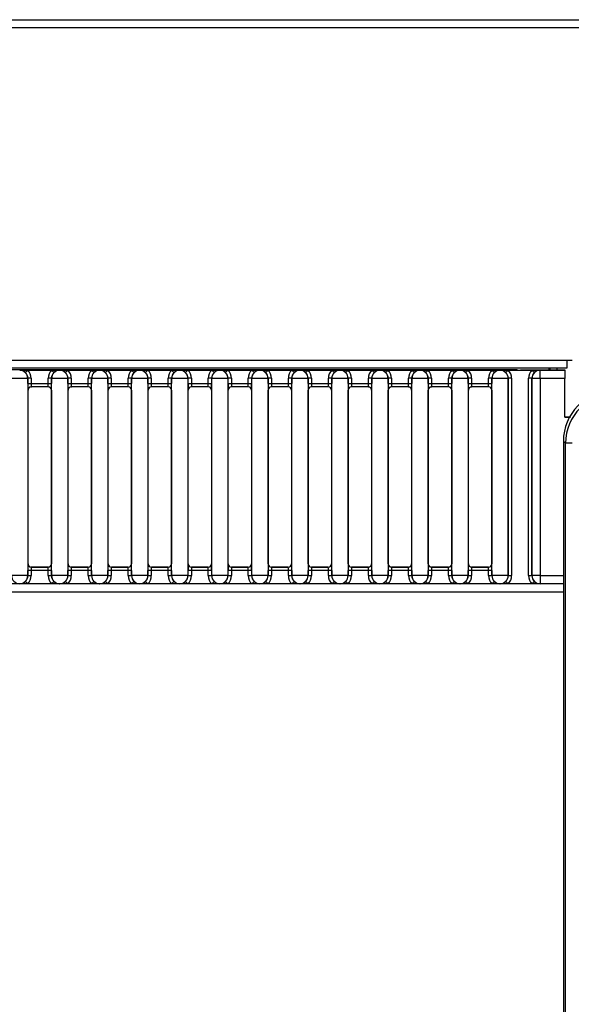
# Model space of a CAD drawing. Header units: millimetres. Extents: x 0 to 200, y 0 to 287.
# Tile 12 of 78: x 56.15 to 64.42, y 138.41 to 153.16. Entities that reach past the tile are written whole.
import ezdxf

# ---------------------------------------------------------------- set-up
doc = ezdxf.new("R2010")
doc.units = ezdxf.units.MM
doc.layers.add('148.255_BW4C_CTM', color=7, linetype='Continuous')
doc.layers.add('Standard', color=7, linetype='Continuous')

# ---------------------------------------------------------------- blocks, each defined once
blk = doc.blocks.new('SE2')
at = {"layer": '148.255_BW4C_CTM', "color": 7, "linetype": 'Continuous'}
for p, q in [((38.286, 153.156), (85.086, 153.156)), ((38.356, 153.038), (85.036, 153.038)), ((64.356, 147.936), (36.974, 147.936)), ((38.356, 148.054), (64.356, 148.054)), ((64.083, 147.936), (64.083, 147.909)), ((64.101, 147.936), (64.101, 147.909)), ((64.209, 147.909), (64.209, 147.936)), ((64.356, 148.054), (64.436, 148.054)), ((64.356, 148.054), (64.356, 147.936)), ((63.53, 147.911), (37.649, 147.911)), ((56.154, 147.905), (56.156, 147.906)), ((56.156, 147.906), (56.276, 147.906)), ((56.241, 147.871), (56.276, 147.906)), ((56.276, 147.906), (56.632, 147.906)), ((56.277, 147.784), (56.276, 147.782)), ((56.327, 147.784), (56.277, 147.784)), ((56.277, 147.707), (56.277, 147.784)), ((56.327, 147.784), (56.327, 147.707)), ((56.581, 147.707), (56.581, 147.784)), ((56.631, 147.784), (56.581, 147.784)), ((56.631, 147.784), (56.631, 147.707)), ((56.632, 147.782), (56.631, 147.784)), ((56.632, 147.906), (56.753, 147.906)), ((56.667, 147.871), (56.632, 147.906)), ((56.753, 147.906), (56.754, 147.905)), ((56.754, 147.905), (56.756, 147.906)), ((56.756, 147.906), (56.876, 147.906)), ((56.876, 147.906), (56.841, 147.871)), ((56.876, 147.906), (57.232, 147.906)), ((56.877, 147.784), (56.876, 147.782)), ((56.927, 147.784), (56.877, 147.784)), ((56.877, 147.707), (56.877, 147.784)), ((56.927, 147.784), (56.927, 147.707)), ((57.231, 147.784), (57.181, 147.784)), ((57.181, 147.707), (57.181, 147.784)), ((57.231, 147.784), (57.231, 147.707)), ((57.232, 147.782), (57.231, 147.784)), ((57.232, 147.906), (57.353, 147.906)), ((57.267, 147.871), (57.232, 147.906)), ((57.353, 147.906), (57.354, 147.905)), ((57.354, 147.905), (57.356, 147.906)), ((57.356, 147.906), (57.476, 147.906)), ((57.441, 147.871), (57.476, 147.906)), ((57.476, 147.906), (57.832, 147.906)), ((57.477, 147.784), (57.476, 147.782)), ((57.527, 147.784), (57.477, 147.784)), ((57.477, 147.707), (57.477, 147.784)), ((57.527, 147.784), (57.527, 147.707)), ((57.614, 147.909), (57.695, 147.909)), ((57.831, 147.784), (57.781, 147.784)), ((57.781, 147.707), (57.781, 147.784)), ((57.832, 147.782), (57.831, 147.784)), ((57.831, 147.784), (57.831, 147.707)), ((57.832, 147.906), (57.953, 147.906)), ((57.832, 147.906), (57.867, 147.871)), ((57.953, 147.906), (57.954, 147.905)), ((57.954, 147.905), (57.956, 147.906)), ((57.956, 147.906), (58.076, 147.906)), ((58.041, 147.871), (58.076, 147.906)), ((58.076, 147.906), (58.432, 147.906)), ((58.077, 147.784), (58.076, 147.782)), ((58.127, 147.784), (58.077, 147.784)), ((58.077, 147.707), (58.077, 147.784)), ((58.127, 147.784), (58.127, 147.707)), ((58.381, 147.707), (58.381, 147.784)), ((58.431, 147.784), (58.381, 147.784)), ((58.432, 147.782), (58.431, 147.784)), ((58.431, 147.784), (58.431, 147.707)), ((58.432, 147.906), (58.553, 147.906)), ((58.432, 147.906), (58.467, 147.871)), ((58.553, 147.906), (58.554, 147.905)), ((58.554, 147.905), (58.556, 147.906)), ((58.556, 147.906), (58.676, 147.906)), ((58.676, 147.906), (58.641, 147.871)), ((58.676, 147.906), (59.032, 147.906)), ((58.677, 147.784), (58.676, 147.782)), ((58.727, 147.784), (58.677, 147.784)), ((58.677, 147.707), (58.677, 147.784)), ((58.727, 147.784), (58.727, 147.707)), ((59.031, 147.784), (58.981, 147.784)), ((58.981, 147.707), (58.981, 147.784)), ((59.031, 147.784), (59.031, 147.707)), ((59.032, 147.782), (59.031, 147.784)), ((59.032, 147.906), (59.153, 147.906)), ((59.032, 147.906), (59.067, 147.871)), ((59.153, 147.906), (59.154, 147.905)), ((59.154, 147.905), (59.156, 147.906)), ((59.156, 147.906), (59.276, 147.906)), ((59.276, 147.906), (59.241, 147.871)), ((59.276, 147.906), (59.632, 147.906)), ((59.277, 147.784), (59.276, 147.782)), ((59.327, 147.784), (59.277, 147.784)), ((59.277, 147.707), (59.277, 147.784)), ((59.327, 147.784), (59.327, 147.707)), ((59.631, 147.784), (59.581, 147.784)), ((59.581, 147.707), (59.581, 147.784)), ((59.631, 147.784), (59.631, 147.707)), ((59.632, 147.782), (59.631, 147.784)), ((59.632, 147.906), (59.753, 147.906)), ((59.632, 147.906), (59.667, 147.871)), ((59.753, 147.906), (59.754, 147.905)), ((59.754, 147.905), (59.756, 147.906)), ((59.756, 147.906), (59.876, 147.906)), ((59.841, 147.871), (59.876, 147.906)), ((59.876, 147.906), (60.232, 147.906)), ((59.877, 147.784), (59.876, 147.782)), ((59.927, 147.784), (59.877, 147.784)), ((59.877, 147.707), (59.877, 147.784)), ((59.927, 147.784), (59.927, 147.707)), ((60.231, 147.784), (60.181, 147.784)), ((60.181, 147.707), (60.181, 147.784)), ((60.231, 147.784), (60.231, 147.707)), ((60.232, 147.782), (60.231, 147.784)), ((60.232, 147.906), (60.353, 147.906)), ((60.232, 147.906), (60.267, 147.871)), ((60.353, 147.906), (60.354, 147.905)), ((60.354, 147.905), (60.356, 147.906)), ((60.356, 147.906), (60.476, 147.906)), ((60.476, 147.906), (60.441, 147.871)), ((60.476, 147.906), (60.832, 147.906)), ((60.477, 147.784), (60.476, 147.782)), ((60.477, 147.707), (60.477, 147.784)), ((60.527, 147.784), (60.477, 147.784)), ((60.527, 147.784), (60.527, 147.707)), ((60.831, 147.784), (60.781, 147.784)), ((60.781, 147.707), (60.781, 147.784)), ((60.832, 147.782), (60.831, 147.784)), ((60.831, 147.784), (60.831, 147.707)), ((60.832, 147.906), (60.953, 147.906)), ((60.832, 147.906), (60.867, 147.871)), ((60.953, 147.906), (60.954, 147.905)), ((60.954, 147.905), (60.956, 147.906)), ((60.956, 147.906), (61.076, 147.906)), ((61.041, 147.871), (61.076, 147.906)), ((61.076, 147.906), (61.432, 147.906)), ((61.077, 147.784), (61.076, 147.782)), ((61.077, 147.707), (61.077, 147.784)), ((61.127, 147.784), (61.077, 147.784)), ((61.127, 147.784), (61.127, 147.707)), ((61.381, 147.707), (61.381, 147.784)), ((61.431, 147.784), (61.381, 147.784)), ((61.432, 147.782), (61.431, 147.784)), ((61.431, 147.784), (61.431, 147.707)), ((61.432, 147.906), (61.553, 147.906)), ((61.432, 147.906), (61.467, 147.871)), ((61.553, 147.906), (61.554, 147.905)), ((61.554, 147.905), (61.556, 147.906)), ((61.556, 147.906), (61.676, 147.906)), ((61.676, 147.906), (61.641, 147.871)), ((61.676, 147.906), (62.032, 147.906)), ((61.677, 147.784), (61.676, 147.782)), ((61.677, 147.707), (61.677, 147.784)), ((61.727, 147.784), (61.677, 147.784)), ((61.727, 147.784), (61.727, 147.707)), ((61.981, 147.707), (61.981, 147.784)), ((62.031, 147.784), (61.981, 147.784)), ((62.032, 147.782), (62.031, 147.784)), ((62.031, 147.784), (62.031, 147.707)), ((62.032, 147.906), (62.153, 147.906)), ((62.067, 147.871), (62.032, 147.906)), ((62.153, 147.906), (62.154, 147.905)), ((62.154, 147.905), (62.156, 147.906)), ((62.156, 147.906), (62.276, 147.906)), ((62.276, 147.906), (62.241, 147.871)), ((62.276, 147.906), (62.632, 147.906)), ((62.277, 147.784), (62.276, 147.782)), ((62.327, 147.784), (62.277, 147.784)), ((62.277, 147.707), (62.277, 147.784)), ((62.327, 147.784), (62.327, 147.707)), ((62.414, 147.909), (62.495, 147.909)), ((62.631, 147.784), (62.581, 147.784)), ((62.581, 147.707), (62.581, 147.784)), ((62.631, 147.784), (62.631, 147.707)), ((62.632, 147.782), (62.631, 147.784)), ((62.632, 147.906), (62.753, 147.906)), ((62.632, 147.906), (62.667, 147.871)), ((62.753, 147.906), (62.754, 147.905)), ((62.754, 147.905), (62.756, 147.906)), ((62.756, 147.906), (62.876, 147.906)), ((62.876, 147.906), (62.841, 147.871)), ((62.876, 147.906), (63.232, 147.906)), ((62.877, 147.784), (62.876, 147.782)), ((62.877, 147.707), (62.877, 147.784)), ((62.927, 147.784), (62.877, 147.784)), ((62.927, 147.784), (62.927, 147.707)), ((63.181, 147.707), (63.181, 147.784)), ((63.231, 147.784), (63.181, 147.784)), ((63.232, 147.782), (63.231, 147.784)), ((63.231, 147.784), (63.231, 147.707)), ((63.232, 147.906), (63.353, 147.906)), ((63.232, 147.906), (63.267, 147.871)), ((63.353, 147.906), (63.354, 147.905)), ((63.354, 147.905), (63.356, 147.906)), ((63.356, 147.906), (63.476, 147.906)), ((63.441, 147.871), (63.476, 147.906)), ((63.476, 147.906), (63.832, 147.906)), ((63.477, 147.784), (63.476, 147.782)), ((63.527, 147.784), (63.477, 147.784)), ((63.477, 144.829), (63.477, 147.784)), ((63.527, 147.784), (63.527, 144.829)), ((63.609, 147.909), (63.579, 147.911)), ((63.659, 147.909), (64.323, 147.909)), ((63.831, 147.784), (63.781, 147.784)), ((63.781, 144.829), (63.781, 147.784)), ((63.832, 147.782), (63.831, 147.784)), ((63.831, 147.784), (63.831, 144.829)), ((63.832, 147.906), (63.953, 147.906)), ((63.867, 147.871), (63.832, 147.906)), ((63.953, 147.906), (63.954, 147.905)), ((63.954, 147.905), (64.323, 147.905)), ((63.954, 147.782), (63.954, 147.905)), ((64.323, 147.909), (64.323, 147.905)), ((64.323, 147.905), (64.323, 147.782)), ((56.276, 147.782), (56.032, 147.782)), ((56.276, 147.782), (56.276, 144.83)), ((56.277, 147.707), (56.327, 147.707)), ((56.327, 147.707), (56.581, 147.707)), ((56.58, 147.657), (56.328, 147.657)), ((56.328, 147.657), (56.329, 147.656)), ((56.579, 147.656), (56.329, 147.656)), ((56.579, 147.656), (56.58, 147.657)), ((56.581, 147.707), (56.631, 147.707)), ((56.876, 147.782), (56.632, 147.782)), ((56.632, 144.83), (56.632, 147.782)), ((56.876, 147.782), (56.876, 144.83)), ((56.877, 147.707), (56.927, 147.707)), ((56.927, 147.707), (57.181, 147.707)), ((56.928, 147.657), (56.929, 147.656)), ((57.18, 147.657), (56.928, 147.657)), ((57.179, 147.656), (56.929, 147.656)), ((57.179, 147.656), (57.18, 147.657)), ((57.181, 147.707), (57.231, 147.707)), ((57.476, 147.782), (57.232, 147.782)), ((57.232, 144.83), (57.232, 147.782)), ((57.476, 147.782), (57.476, 144.83)), ((57.477, 147.707), (57.527, 147.707)), ((57.527, 147.707), (57.781, 147.707)), ((57.528, 147.657), (57.529, 147.656)), ((57.78, 147.657), (57.528, 147.657)), ((57.779, 147.656), (57.529, 147.656)), ((57.779, 147.656), (57.78, 147.657)), ((57.781, 147.707), (57.831, 147.707)), ((58.076, 147.782), (57.832, 147.782)), ((57.832, 144.83), (57.832, 147.782)), ((58.076, 147.782), (58.076, 144.83)), ((58.077, 147.707), (58.127, 147.707)), ((58.127, 147.707), (58.381, 147.707)), ((58.38, 147.657), (58.128, 147.657)), ((58.128, 147.657), (58.129, 147.656)), ((58.379, 147.656), (58.129, 147.656)), ((58.379, 147.656), (58.38, 147.657)), ((58.381, 147.707), (58.431, 147.707)), ((58.676, 147.782), (58.432, 147.782)), ((58.432, 144.83), (58.432, 147.782)), ((58.676, 147.782), (58.676, 144.83)), ((58.677, 147.707), (58.727, 147.707)), ((58.727, 147.707), (58.981, 147.707)), ((58.98, 147.657), (58.728, 147.657)), ((58.728, 147.657), (58.729, 147.656)), ((58.979, 147.656), (58.729, 147.656)), ((58.979, 147.656), (58.98, 147.657)), ((58.981, 147.707), (59.031, 147.707)), ((59.276, 147.782), (59.032, 147.782)), ((59.032, 144.83), (59.032, 147.782)), ((59.276, 147.782), (59.276, 144.83)), ((59.277, 147.707), (59.327, 147.707)), ((59.327, 147.707), (59.581, 147.707)), ((59.58, 147.657), (59.328, 147.657)), ((59.328, 147.657), (59.329, 147.656)), ((59.579, 147.656), (59.329, 147.656)), ((59.579, 147.656), (59.58, 147.657)), ((59.581, 147.707), (59.631, 147.707)), ((59.876, 147.782), (59.632, 147.782)), ((59.632, 144.83), (59.632, 147.782)), ((59.876, 147.782), (59.876, 144.83)), ((59.877, 147.707), (59.927, 147.707)), ((59.927, 147.707), (60.181, 147.707)), ((60.18, 147.657), (59.928, 147.657)), ((59.928, 147.657), (59.929, 147.656)), ((60.179, 147.656), (59.929, 147.656)), ((60.179, 147.656), (60.18, 147.657)), ((60.181, 147.707), (60.231, 147.707)), ((60.476, 147.782), (60.232, 147.782)), ((60.232, 144.83), (60.232, 147.782)), ((60.476, 147.782), (60.476, 144.83)), ((60.477, 147.707), (60.527, 147.707)), ((60.527, 147.707), (60.781, 147.707)), ((60.78, 147.657), (60.528, 147.657)), ((60.528, 147.657), (60.529, 147.656)), ((60.779, 147.656), (60.529, 147.656)), ((60.779, 147.656), (60.78, 147.657)), ((60.781, 147.707), (60.831, 147.707)), ((60.832, 144.83), (60.832, 147.782)), ((61.076, 147.782), (60.832, 147.782)), ((61.076, 147.782), (61.076, 144.83)), ((61.077, 147.707), (61.127, 147.707)), ((61.127, 147.707), (61.381, 147.707)), ((61.38, 147.657), (61.128, 147.657)), ((61.128, 147.657), (61.129, 147.656)), ((61.379, 147.656), (61.129, 147.656)), ((61.379, 147.656), (61.38, 147.657)), ((61.381, 147.707), (61.431, 147.707)), ((61.676, 147.782), (61.432, 147.782)), ((61.432, 144.83), (61.432, 147.782)), ((61.676, 147.782), (61.676, 144.83)), ((61.677, 147.707), (61.727, 147.707)), ((61.727, 147.707), (61.981, 147.707)), ((61.98, 147.657), (61.728, 147.657)), ((61.728, 147.657), (61.729, 147.656)), ((61.979, 147.656), (61.729, 147.656)), ((61.979, 147.656), (61.98, 147.657)), ((61.981, 147.707), (62.031, 147.707)), ((62.032, 144.83), (62.032, 147.782)), ((62.276, 147.782), (62.032, 147.782)), ((62.276, 147.782), (62.276, 144.83)), ((62.277, 147.707), (62.327, 147.707)), ((62.327, 147.707), (62.581, 147.707)), ((62.58, 147.657), (62.328, 147.657)), ((62.328, 147.657), (62.329, 147.656)), ((62.579, 147.656), (62.329, 147.656)), ((62.579, 147.656), (62.58, 147.657)), ((62.581, 147.707), (62.631, 147.707)), ((62.632, 144.83), (62.632, 147.782)), ((62.876, 147.782), (62.632, 147.782)), ((62.876, 147.782), (62.876, 144.83)), ((62.877, 147.707), (62.927, 147.707)), ((62.927, 147.707), (63.181, 147.707)), ((63.18, 147.657), (62.928, 147.657)), ((62.928, 147.657), (62.929, 147.656)), ((63.179, 147.656), (62.929, 147.656)), ((63.179, 147.656), (63.18, 147.657)), ((63.181, 147.707), (63.231, 147.707)), ((63.232, 144.83), (63.232, 147.782)), ((63.476, 147.782), (63.232, 147.782)), ((63.476, 147.782), (63.476, 144.83)), ((63.832, 144.83), (63.832, 147.782)), ((63.954, 147.782), (63.832, 147.782)), ((63.954, 147.782), (63.954, 144.83)), ((64.323, 147.782), (63.954, 147.782)), ((64.323, 147.203), (64.323, 147.782)), ((56.279, 147.606), (56.278, 147.607)), ((56.279, 145.006), (56.279, 147.606)), ((56.63, 147.607), (56.629, 147.606)), ((56.629, 147.606), (56.629, 145.006)), ((56.879, 147.606), (56.878, 147.607)), ((56.879, 145.006), (56.879, 147.606)), ((57.23, 147.607), (57.229, 147.606)), ((57.229, 147.606), (57.229, 145.006)), ((57.479, 147.606), (57.478, 147.607)), ((57.479, 145.006), (57.479, 147.606)), ((57.83, 147.607), (57.829, 147.606)), ((57.829, 147.606), (57.829, 145.006)), ((58.079, 147.606), (58.078, 147.607)), ((58.079, 145.006), (58.079, 147.606)), ((58.43, 147.607), (58.429, 147.606)), ((58.429, 147.606), (58.429, 145.006)), ((58.679, 147.606), (58.678, 147.607)), ((58.679, 145.006), (58.679, 147.606)), ((59.03, 147.607), (59.029, 147.606)), ((59.029, 147.606), (59.029, 145.006)), ((59.279, 147.606), (59.278, 147.607)), ((59.279, 145.006), (59.279, 147.606)), ((59.63, 147.607), (59.629, 147.606)), ((59.629, 147.606), (59.629, 145.006)), ((59.879, 147.606), (59.878, 147.607)), ((59.879, 145.006), (59.879, 147.606)), ((60.23, 147.607), (60.229, 147.606)), ((60.229, 147.606), (60.229, 145.006)), ((60.479, 147.606), (60.478, 147.607)), ((60.479, 145.006), (60.479, 147.606)), ((60.83, 147.607), (60.829, 147.606)), ((60.829, 147.606), (60.829, 145.006)), ((61.079, 147.606), (61.078, 147.607)), ((61.079, 145.006), (61.079, 147.606)), ((61.43, 147.607), (61.429, 147.606)), ((61.429, 147.606), (61.429, 145.006)), ((61.679, 147.606), (61.678, 147.607)), ((61.679, 145.006), (61.679, 147.606)), ((62.03, 147.607), (62.029, 147.606)), ((62.029, 147.606), (62.029, 145.006)), ((62.279, 147.606), (62.278, 147.607)), ((62.279, 145.006), (62.279, 147.606)), ((62.63, 147.607), (62.629, 147.606)), ((62.629, 147.606), (62.629, 145.006)), ((62.879, 147.606), (62.878, 147.607)), ((62.879, 145.006), (62.879, 147.606)), ((63.23, 147.607), (63.229, 147.606)), ((63.229, 147.606), (63.229, 145.006)), ((64.323, 147.204), (64.409, 147.204)), ((64.408, 147.203), (64.323, 147.203)), ((64.336, 146.812), (64.303, 146.845)), ((64.303, 146.845), (64.303, 106.698)), ((64.336, 106.731), (64.336, 146.812)), ((64.436, 146.812), (64.336, 146.812)), ((56.278, 145.005), (56.279, 145.006)), ((56.629, 145.006), (56.63, 145.005)), ((56.878, 145.005), (56.879, 145.006)), ((57.229, 145.006), (57.23, 145.005)), ((57.478, 145.005), (57.479, 145.006)), ((57.829, 145.006), (57.83, 145.005)), ((58.078, 145.005), (58.079, 145.006)), ((58.429, 145.006), (58.43, 145.005)), ((58.678, 145.005), (58.679, 145.006)), ((59.029, 145.006), (59.03, 145.005)), ((59.278, 145.005), (59.279, 145.006)), ((59.629, 145.006), (59.63, 145.005)), ((59.878, 145.005), (59.879, 145.006)), ((60.229, 145.006), (60.23, 145.005)), ((60.478, 145.005), (60.479, 145.006)), ((60.829, 145.006), (60.83, 145.005)), ((61.078, 145.005), (61.079, 145.006)), ((61.429, 145.006), (61.43, 145.005)), ((61.678, 145.005), (61.679, 145.006)), ((62.029, 145.006), (62.03, 145.005)), ((62.278, 145.005), (62.279, 145.006)), ((62.629, 145.006), (62.63, 145.005)), ((62.878, 145.005), (62.879, 145.006)), ((63.229, 145.006), (63.23, 145.005)), ((56.327, 144.905), (56.277, 144.905)), ((56.277, 144.829), (56.277, 144.905)), ((56.327, 144.905), (56.327, 144.829)), ((56.581, 144.905), (56.327, 144.905)), ((56.329, 144.956), (56.328, 144.955)), ((56.328, 144.955), (56.58, 144.955)), ((56.579, 144.956), (56.329, 144.956)), ((56.58, 144.955), (56.579, 144.956)), ((56.631, 144.905), (56.581, 144.905)), ((56.581, 144.829), (56.581, 144.905)), ((56.631, 144.905), (56.631, 144.829)), ((56.927, 144.905), (56.877, 144.905)), ((56.877, 144.829), (56.877, 144.905)), ((57.181, 144.905), (56.927, 144.905)), ((56.927, 144.905), (56.927, 144.829)), ((56.929, 144.956), (56.928, 144.955)), ((56.928, 144.955), (57.18, 144.955)), ((57.179, 144.956), (56.929, 144.956)), ((57.18, 144.955), (57.179, 144.956)), ((57.231, 144.905), (57.181, 144.905)), ((57.181, 144.829), (57.181, 144.905)), ((57.231, 144.905), (57.231, 144.829)), ((57.477, 144.829), (57.477, 144.905)), ((57.527, 144.905), (57.477, 144.905)), ((57.781, 144.905), (57.527, 144.905)), ((57.527, 144.905), (57.527, 144.829)), ((57.529, 144.956), (57.528, 144.955)), ((57.528, 144.955), (57.78, 144.955)), ((57.779, 144.956), (57.529, 144.956)), ((57.78, 144.955), (57.779, 144.956)), ((57.831, 144.905), (57.781, 144.905)), ((57.781, 144.829), (57.781, 144.905)), ((57.831, 144.905), (57.831, 144.829)), ((58.127, 144.905), (58.077, 144.905)), ((58.077, 144.829), (58.077, 144.905)), ((58.127, 144.905), (58.127, 144.829)), ((58.381, 144.905), (58.127, 144.905)), ((58.129, 144.956), (58.128, 144.955)), ((58.128, 144.955), (58.38, 144.955)), ((58.379, 144.956), (58.129, 144.956)), ((58.38, 144.955), (58.379, 144.956)), ((58.431, 144.905), (58.381, 144.905)), ((58.381, 144.829), (58.381, 144.905)), ((58.431, 144.905), (58.431, 144.829)), ((58.727, 144.905), (58.677, 144.905)), ((58.677, 144.829), (58.677, 144.905)), ((58.727, 144.905), (58.727, 144.829)), ((58.981, 144.905), (58.727, 144.905)), ((58.729, 144.956), (58.728, 144.955)), ((58.728, 144.955), (58.98, 144.955)), ((58.979, 144.956), (58.729, 144.956)), ((58.98, 144.955), (58.979, 144.956)), ((59.031, 144.905), (58.981, 144.905)), ((58.981, 144.829), (58.981, 144.905)), ((59.031, 144.905), (59.031, 144.829)), ((59.277, 144.829), (59.277, 144.905)), ((59.327, 144.905), (59.277, 144.905)), ((59.327, 144.905), (59.327, 144.829)), ((59.581, 144.905), (59.327, 144.905)), ((59.329, 144.956), (59.328, 144.955)), ((59.328, 144.955), (59.58, 144.955)), ((59.579, 144.956), (59.329, 144.956)), ((59.58, 144.955), (59.579, 144.956)), ((59.631, 144.905), (59.581, 144.905)), ((59.581, 144.829), (59.581, 144.905)), ((59.631, 144.905), (59.631, 144.829)), ((59.927, 144.905), (59.877, 144.905)), ((59.877, 144.829), (59.877, 144.905)), ((59.927, 144.905), (59.927, 144.829)), ((60.181, 144.905), (59.927, 144.905)), ((59.929, 144.956), (59.928, 144.955)), ((59.928, 144.955), (60.18, 144.955)), ((60.179, 144.956), (59.929, 144.956)), ((60.18, 144.955), (60.179, 144.956)), ((60.231, 144.905), (60.181, 144.905)), ((60.181, 144.829), (60.181, 144.905)), ((60.231, 144.905), (60.231, 144.829)), ((60.477, 144.829), (60.477, 144.905)), ((60.527, 144.905), (60.477, 144.905)), ((60.781, 144.905), (60.527, 144.905)), ((60.527, 144.905), (60.527, 144.829)), ((60.529, 144.956), (60.528, 144.955)), ((60.528, 144.955), (60.78, 144.955)), ((60.779, 144.956), (60.529, 144.956)), ((60.78, 144.955), (60.779, 144.956)), ((60.831, 144.905), (60.781, 144.905)), ((60.781, 144.829), (60.781, 144.905)), ((60.831, 144.905), (60.831, 144.829)), ((61.127, 144.905), (61.077, 144.905)), ((61.077, 144.829), (61.077, 144.905)), ((61.127, 144.905), (61.127, 144.829)), ((61.381, 144.905), (61.127, 144.905)), ((61.129, 144.956), (61.128, 144.955)), ((61.128, 144.955), (61.38, 144.955)), ((61.379, 144.956), (61.129, 144.956)), ((61.38, 144.955), (61.379, 144.956)), ((61.381, 144.829), (61.381, 144.905)), ((61.431, 144.905), (61.381, 144.905)), ((61.431, 144.905), (61.431, 144.829)), ((61.727, 144.905), (61.677, 144.905)), ((61.677, 144.829), (61.677, 144.905)), ((61.727, 144.905), (61.727, 144.829)), ((61.981, 144.905), (61.727, 144.905)), ((61.729, 144.956), (61.728, 144.955)), ((61.728, 144.955), (61.98, 144.955)), ((61.979, 144.956), (61.729, 144.956)), ((61.98, 144.955), (61.979, 144.956)), ((61.981, 144.829), (61.981, 144.905)), ((62.031, 144.905), (61.981, 144.905)), ((62.031, 144.905), (62.031, 144.829)), ((62.327, 144.905), (62.277, 144.905)), ((62.277, 144.829), (62.277, 144.905)), ((62.581, 144.905), (62.327, 144.905)), ((62.327, 144.905), (62.327, 144.829)), ((62.329, 144.956), (62.328, 144.955)), ((62.328, 144.955), (62.58, 144.955)), ((62.579, 144.956), (62.329, 144.956)), ((62.58, 144.955), (62.579, 144.956)), ((62.631, 144.905), (62.581, 144.905)), ((62.581, 144.829), (62.581, 144.905)), ((62.631, 144.905), (62.631, 144.829)), ((62.927, 144.905), (62.877, 144.905)), ((62.877, 144.829), (62.877, 144.905)), ((62.927, 144.905), (62.927, 144.829)), ((63.181, 144.905), (62.927, 144.905)), ((62.929, 144.956), (62.928, 144.955)), ((62.928, 144.955), (63.18, 144.955)), ((63.179, 144.956), (62.929, 144.956)), ((63.18, 144.955), (63.179, 144.956)), ((63.181, 144.829), (63.181, 144.905)), ((63.231, 144.905), (63.181, 144.905)), ((63.231, 144.905), (63.231, 144.829)), ((64.303, 144.706), (36.944, 144.706)), ((56.276, 144.83), (56.032, 144.83)), ((56.156, 144.706), (56.154, 144.708)), ((56.276, 144.706), (56.241, 144.742)), ((56.276, 144.83), (56.277, 144.829)), ((56.277, 144.829), (56.327, 144.829)), ((56.581, 144.829), (56.631, 144.829)), ((56.631, 144.829), (56.632, 144.83)), ((56.876, 144.83), (56.632, 144.83)), ((56.632, 144.706), (56.667, 144.742)), ((56.754, 144.708), (56.753, 144.706)), ((56.756, 144.706), (56.754, 144.708)), ((56.876, 144.706), (56.841, 144.742)), ((56.876, 144.83), (56.877, 144.829)), ((56.877, 144.829), (56.927, 144.829)), ((57.181, 144.829), (57.231, 144.829)), ((57.231, 144.829), (57.232, 144.83)), ((57.476, 144.83), (57.232, 144.83)), ((57.232, 144.706), (57.267, 144.742)), ((57.354, 144.708), (57.353, 144.706)), ((57.356, 144.706), (57.354, 144.708)), ((57.441, 144.742), (57.476, 144.706)), ((57.476, 144.83), (57.477, 144.829)), ((57.477, 144.829), (57.527, 144.829)), ((57.781, 144.829), (57.831, 144.829)), ((57.831, 144.829), (57.832, 144.83)), ((58.076, 144.83), (57.832, 144.83)), ((57.832, 144.706), (57.867, 144.742)), ((57.954, 144.708), (57.953, 144.706)), ((57.956, 144.706), (57.954, 144.708)), ((58.076, 144.706), (58.041, 144.742)), ((58.076, 144.83), (58.077, 144.829)), ((58.077, 144.829), (58.127, 144.829)), ((58.381, 144.829), (58.431, 144.829)), ((58.431, 144.829), (58.432, 144.83)), ((58.676, 144.83), (58.432, 144.83)), ((58.467, 144.742), (58.432, 144.706)), ((58.554, 144.708), (58.553, 144.706)), ((58.556, 144.706), (58.554, 144.708)), ((58.676, 144.706), (58.641, 144.742)), ((58.676, 144.83), (58.677, 144.829)), ((58.677, 144.829), (58.727, 144.829)), ((58.981, 144.829), (59.031, 144.829)), ((59.031, 144.829), (59.032, 144.83)), ((59.276, 144.83), (59.032, 144.83)), ((59.032, 144.706), (59.067, 144.742)), ((59.154, 144.708), (59.153, 144.706)), ((59.156, 144.706), (59.154, 144.708)), ((59.241, 144.742), (59.276, 144.706)), ((59.276, 144.83), (59.277, 144.829)), ((59.277, 144.829), (59.327, 144.829)), ((59.581, 144.829), (59.631, 144.829)), ((59.631, 144.829), (59.632, 144.83)), ((59.876, 144.83), (59.632, 144.83)), ((59.667, 144.742), (59.632, 144.706)), ((59.754, 144.708), (59.753, 144.706)), ((59.756, 144.706), (59.754, 144.708)), ((59.876, 144.706), (59.841, 144.742)), ((59.876, 144.83), (59.877, 144.829)), ((59.877, 144.829), (59.927, 144.829)), ((60.181, 144.829), (60.231, 144.829)), ((60.231, 144.829), (60.232, 144.83)), ((60.476, 144.83), (60.232, 144.83)), ((60.232, 144.706), (60.267, 144.742)), ((60.354, 144.708), (60.353, 144.706)), ((60.356, 144.706), (60.354, 144.708)), ((60.441, 144.742), (60.476, 144.706)), ((60.476, 144.83), (60.477, 144.829)), ((60.477, 144.829), (60.527, 144.829)), ((60.781, 144.829), (60.831, 144.829)), ((60.831, 144.829), (60.832, 144.83)), ((61.076, 144.83), (60.832, 144.83)), ((60.832, 144.706), (60.867, 144.742)), ((60.954, 144.708), (60.953, 144.706)), ((60.956, 144.706), (60.954, 144.708)), ((61.041, 144.742), (61.076, 144.706)), ((61.076, 144.83), (61.077, 144.829)), ((61.077, 144.829), (61.127, 144.829)), ((61.381, 144.829), (61.431, 144.829)), ((61.431, 144.829), (61.432, 144.83)), ((61.676, 144.83), (61.432, 144.83)), ((61.432, 144.706), (61.467, 144.742)), ((61.554, 144.708), (61.553, 144.706)), ((61.556, 144.706), (61.554, 144.708)), ((61.676, 144.706), (61.641, 144.742)), ((61.676, 144.83), (61.677, 144.829)), ((61.677, 144.829), (61.727, 144.829)), ((61.981, 144.829), (62.031, 144.829)), ((62.031, 144.829), (62.032, 144.83)), ((62.276, 144.83), (62.032, 144.83)), ((62.032, 144.706), (62.067, 144.742)), ((62.154, 144.708), (62.153, 144.706)), ((62.156, 144.706), (62.154, 144.708)), ((62.241, 144.742), (62.276, 144.706)), ((62.276, 144.83), (62.277, 144.829)), ((62.277, 144.829), (62.327, 144.829)), ((62.581, 144.829), (62.631, 144.829)), ((62.631, 144.829), (62.632, 144.83)), ((62.876, 144.83), (62.632, 144.83)), ((62.632, 144.706), (62.667, 144.742)), ((62.754, 144.708), (62.753, 144.706)), ((62.756, 144.706), (62.754, 144.708)), ((62.841, 144.742), (62.876, 144.706)), ((62.876, 144.83), (62.877, 144.829)), ((62.877, 144.829), (62.927, 144.829)), ((63.181, 144.829), (63.231, 144.829)), ((63.231, 144.829), (63.232, 144.83)), ((63.476, 144.83), (63.232, 144.83)), ((63.232, 144.706), (63.267, 144.742)), ((63.354, 144.708), (63.353, 144.706)), ((63.356, 144.706), (63.354, 144.708)), ((63.476, 144.706), (63.441, 144.742)), ((63.476, 144.83), (63.477, 144.829)), ((63.477, 144.829), (63.527, 144.829)), ((63.781, 144.829), (63.831, 144.829)), ((63.831, 144.829), (63.832, 144.83)), ((63.954, 144.83), (63.832, 144.83)), ((63.832, 144.706), (63.867, 144.742)), ((63.954, 144.708), (63.953, 144.706)), ((63.954, 144.83), (64.303, 144.83)), ((63.954, 144.83), (63.954, 144.708)), ((64.303, 144.708), (63.954, 144.708)), ((64.303, 144.707), (64.295, 144.706)), ((36.944, 144.588), (64.303, 144.588))]:
    blk.add_line(p, q, dxfattribs=at)
for centre, radius, start, end in [((56.154, 147.782), 0.122, 0.0044, 89.9957), ((56.155, 147.783), 0.123, 45.2152, 89.4828), ((56.155, 147.784), 0.122, 359.9869, 45.4107), ((56.155, 147.784), 0.172, 0, 45.4011), ((56.753, 147.784), 0.172, 134.5995, 180.0003), ((56.753, 147.784), 0.122, 134.5914, 180.0125), ((56.754, 147.782), 0.122, 90.0044, 179.9956), ((56.754, 147.783), 0.123, 90.5081, 134.7928), ((56.754, 147.782), 0.122, 0.0044, 89.9957), ((56.755, 147.783), 0.123, 45.2151, 89.4828), ((56.755, 147.784), 0.122, 359.9869, 45.4107), ((56.755, 147.784), 0.172, 0, 45.4006), ((57.353, 147.784), 0.172, 134.5995, 180.0003), ((57.353, 147.784), 0.122, 134.5914, 180.0125), ((57.354, 147.782), 0.122, 90.0044, 179.9956), ((57.354, 147.783), 0.123, 90.5081, 134.7928), ((57.354, 147.782), 0.122, 0.0044, 89.9957), ((57.355, 147.783), 0.123, 45.2152, 89.4828), ((57.355, 147.784), 0.122, 359.9869, 45.4107), ((57.355, 147.784), 0.172, 0, 45.4011), ((57.953, 147.784), 0.172, 134.5989, 180.0005), ((57.953, 147.784), 0.122, 134.591, 180.0125), ((57.954, 147.782), 0.122, 90.0044, 179.9956), ((57.954, 147.783), 0.123, 90.5081, 134.7925), ((57.954, 147.782), 0.122, 0.0044, 89.9957), ((57.955, 147.783), 0.123, 45.2152, 89.4828), ((57.955, 147.784), 0.122, 359.9869, 45.4107), ((57.955, 147.784), 0.172, 0, 45.4011), ((58.553, 147.784), 0.172, 134.5989, 180.0005), ((58.553, 147.784), 0.122, 134.591, 180.0125), ((58.554, 147.782), 0.122, 90.0044, 179.9956), ((58.554, 147.783), 0.123, 90.5081, 134.7925), ((58.554, 147.782), 0.122, 0.0044, 89.9957), ((58.555, 147.783), 0.123, 45.2151, 89.4828), ((58.555, 147.784), 0.122, 359.9869, 45.4107), ((58.555, 147.784), 0.172, 0, 45.4006), ((59.153, 147.784), 0.172, 134.5989, 180.0005), ((59.153, 147.784), 0.122, 134.591, 180.0125), ((59.154, 147.782), 0.122, 90.0044, 179.9956), ((59.154, 147.783), 0.123, 90.5081, 134.7925), ((59.154, 147.782), 0.122, 0.0044, 89.9957), ((59.155, 147.783), 0.123, 45.2151, 89.4828), ((59.155, 147.784), 0.122, 359.9869, 45.4107), ((59.155, 147.784), 0.172, 0, 45.4006), ((59.753, 147.784), 0.172, 134.5989, 180.0005), ((59.753, 147.784), 0.122, 134.591, 180.0125), ((59.754, 147.782), 0.122, 90.0044, 179.9956), ((59.754, 147.783), 0.123, 90.5081, 134.7925), ((59.754, 147.782), 0.122, 0.0044, 89.9957), ((59.755, 147.783), 0.123, 45.2152, 89.4828), ((59.755, 147.784), 0.122, 359.9869, 45.4107), ((59.755, 147.784), 0.172, 0, 45.4011), ((60.353, 147.784), 0.172, 134.5989, 180.0005), ((60.353, 147.784), 0.122, 134.591, 180.0125), ((60.354, 147.782), 0.122, 90.0044, 179.9956), ((60.354, 147.783), 0.123, 90.5081, 134.7925), ((60.354, 147.782), 0.122, 0.0044, 89.9957), ((60.355, 147.783), 0.123, 45.2151, 89.4828), ((60.355, 147.784), 0.122, 359.9869, 45.4107), ((60.355, 147.784), 0.172, 0, 45.4006), ((60.953, 147.784), 0.172, 134.5989, 180.0005), ((60.953, 147.784), 0.122, 134.591, 180.0125), ((60.954, 147.782), 0.122, 90.0044, 179.9956), ((60.954, 147.783), 0.123, 90.5081, 134.7925), ((60.954, 147.782), 0.122, 0.0044, 89.9957), ((60.955, 147.783), 0.123, 45.2152, 89.4828), ((60.955, 147.784), 0.122, 359.9869, 45.4107), ((60.955, 147.784), 0.172, 0, 45.4011), ((61.553, 147.784), 0.172, 134.5989, 180.0005), ((61.553, 147.784), 0.122, 134.591, 180.0125), ((61.554, 147.782), 0.122, 90.0044, 179.9956), ((61.554, 147.783), 0.123, 90.5081, 134.7925), ((61.554, 147.782), 0.122, 0.0044, 89.9957), ((61.555, 147.783), 0.123, 45.2151, 89.4828), ((61.555, 147.784), 0.122, 359.9869, 45.4107), ((61.555, 147.784), 0.172, 0, 45.4006), ((62.153, 147.784), 0.172, 134.5995, 180.0003), ((62.153, 147.784), 0.122, 134.5914, 180.0125), ((62.154, 147.782), 0.122, 90.0044, 179.9956), ((62.154, 147.783), 0.123, 90.5081, 134.7928), ((62.154, 147.782), 0.122, 0.0044, 89.9957), ((62.155, 147.783), 0.123, 45.2151, 89.4828), ((62.155, 147.784), 0.122, 359.9869, 45.4107), ((62.155, 147.784), 0.172, 0, 45.4006), ((62.753, 147.784), 0.172, 134.5989, 180.0005), ((62.753, 147.784), 0.122, 134.591, 180.0125), ((62.754, 147.782), 0.122, 90.0044, 179.9956), ((62.754, 147.783), 0.123, 90.5081, 134.7925), ((62.754, 147.782), 0.122, 0.0044, 89.9957), ((62.755, 147.783), 0.123, 45.2151, 89.4828), ((62.755, 147.784), 0.122, 359.9869, 45.4107), ((62.755, 147.784), 0.172, 0, 45.4006), ((63.353, 147.784), 0.172, 134.5989, 180.0005), ((63.353, 147.784), 0.122, 134.591, 180.0125), ((63.354, 147.782), 0.122, 90.0044, 179.9956), ((63.354, 147.783), 0.123, 90.5081, 134.7925), ((63.354, 147.782), 0.122, 0.0044, 89.9957), ((63.355, 147.783), 0.123, 45.2152, 89.4828), ((63.355, 147.784), 0.122, 359.9869, 45.4107), ((63.355, 147.784), 0.172, 0, 45.4011), ((63.953, 147.784), 0.172, 134.5995, 180.0003), ((63.953, 147.784), 0.122, 134.5914, 180.0125), ((63.954, 147.782), 0.122, 90.0044, 179.9956), ((63.954, 147.783), 0.123, 90.5081, 134.7928), ((59.271, 147.683), 2.994, 179.5386, 181.4526), ((56.328, 147.607), 0.05, 90.0227, 179.9773), ((57.801, 147.707), 1.474, 180.0195, 181.9632), ((55.107, 147.707), 1.474, 358.0368, 359.9805), ((56.58, 147.607), 0.05, 0.0227, 89.9773), ((53.641, 147.683), 2.99, 358.5463, 0.4625), ((59.871, 147.683), 2.994, 179.5386, 181.4526), ((56.928, 147.607), 0.05, 90.0227, 179.9773), ((58.401, 147.707), 1.474, 180.0195, 181.9632), ((55.707, 147.707), 1.474, 358.0368, 359.9805), ((57.18, 147.607), 0.05, 0.0227, 89.9773), ((54.241, 147.683), 2.99, 358.5463, 0.4625), ((60.471, 147.683), 2.994, 179.5386, 181.4526), ((57.528, 147.607), 0.05, 90.0227, 179.9773), ((59.001, 147.707), 1.474, 180.0195, 181.9632), ((56.307, 147.707), 1.474, 358.0368, 359.9805), ((57.78, 147.607), 0.05, 0.0227, 89.9773), ((54.841, 147.683), 2.99, 358.5463, 0.4625), ((61.071, 147.683), 2.994, 179.5386, 181.4526), ((58.128, 147.607), 0.05, 90.0227, 179.9773), ((59.601, 147.707), 1.474, 180.0195, 181.9632), ((56.907, 147.707), 1.474, 358.0368, 359.9805), ((58.38, 147.607), 0.05, 0.0227, 89.9773), ((55.441, 147.683), 2.99, 358.5463, 0.4625), ((61.671, 147.683), 2.994, 179.5386, 181.4526), ((58.728, 147.607), 0.05, 90.0227, 179.9773), ((60.201, 147.707), 1.474, 180.0195, 181.9632), ((57.507, 147.707), 1.474, 358.0368, 359.9805), ((58.98, 147.607), 0.05, 0.0227, 89.9773), ((56.041, 147.683), 2.99, 358.5463, 0.4625), ((62.271, 147.683), 2.994, 179.5386, 181.4526), ((59.328, 147.607), 0.05, 90.0227, 179.9773), ((60.801, 147.707), 1.474, 180.0195, 181.9632), ((58.107, 147.707), 1.474, 358.0368, 359.9805), ((59.58, 147.607), 0.05, 0.0227, 89.9773), ((56.641, 147.683), 2.99, 358.5463, 0.4625), ((62.871, 147.683), 2.994, 179.5386, 181.4526), ((59.928, 147.607), 0.05, 90.0227, 179.9773), ((61.401, 147.707), 1.474, 180.0195, 181.9632), ((58.707, 147.707), 1.474, 358.0368, 359.9805), ((60.18, 147.607), 0.05, 0.0227, 89.9773), ((57.241, 147.683), 2.99, 358.5463, 0.4625), ((63.471, 147.683), 2.994, 179.5386, 181.4526), ((60.528, 147.607), 0.05, 90.0227, 179.9773), ((62.001, 147.707), 1.474, 180.0195, 181.9632), ((59.307, 147.707), 1.474, 358.0368, 359.9805), ((60.78, 147.607), 0.05, 0.0227, 89.9773), ((57.841, 147.683), 2.99, 358.5463, 0.4625), ((64.071, 147.683), 2.994, 179.5386, 181.4526), ((61.128, 147.607), 0.05, 90.0227, 179.9773), ((62.601, 147.707), 1.474, 180.0195, 181.9632), ((59.907, 147.707), 1.474, 358.0368, 359.9805), ((61.38, 147.607), 0.05, 0.0227, 89.9773), ((58.441, 147.683), 2.99, 358.5463, 0.4625), ((64.671, 147.683), 2.994, 179.5386, 181.4526), ((61.728, 147.607), 0.05, 90.0227, 179.9773), ((63.201, 147.707), 1.474, 180.0195, 181.9632), ((60.507, 147.707), 1.474, 358.0368, 359.9805), ((61.98, 147.607), 0.05, 0.0227, 89.9773), ((59.041, 147.683), 2.99, 358.5463, 0.4625), ((65.271, 147.683), 2.994, 179.5386, 181.4526), ((62.328, 147.607), 0.05, 90.0227, 179.9773), ((63.801, 147.707), 1.474, 180.0195, 181.9632), ((61.107, 147.707), 1.474, 358.0368, 359.9805), ((62.58, 147.607), 0.05, 0.0227, 89.9773), ((59.641, 147.683), 2.99, 358.5463, 0.4625), ((65.871, 147.683), 2.994, 179.5386, 181.4526), ((62.928, 147.607), 0.05, 90.0227, 179.9773), ((64.401, 147.707), 1.474, 180.0195, 181.9632), ((61.707, 147.707), 1.474, 358.0368, 359.9805), ((63.18, 147.607), 0.05, 0.0227, 89.9773), ((60.241, 147.683), 2.99, 358.5463, 0.4625), ((65.047, 146.845), 0.744, 89.9961, 180.0039), ((65.081, 146.812), 0.745, 90.0026, 179.9974), ((59.267, 144.929), 2.99, 178.5463, 180.4625), ((56.328, 145.005), 0.05, 180.0227, 269.9773), ((56.58, 145.005), 0.05, 270.0227, 359.9773), ((53.637, 144.929), 2.994, 359.5386, 1.4526), ((59.867, 144.929), 2.99, 178.5463, 180.4625), ((56.928, 145.005), 0.05, 180.0227, 269.9773), ((57.18, 145.005), 0.05, 270.0227, 359.9773), ((54.237, 144.929), 2.994, 359.5386, 1.4526), ((60.467, 144.929), 2.99, 178.5463, 180.4625), ((57.528, 145.005), 0.05, 180.0227, 269.9773), ((57.78, 145.005), 0.05, 270.0227, 359.9773), ((54.837, 144.929), 2.994, 359.5386, 1.4526), ((61.067, 144.929), 2.99, 178.5463, 180.4625), ((58.128, 145.005), 0.05, 180.0227, 269.9773), ((58.38, 145.005), 0.05, 270.0227, 359.9773), ((55.437, 144.929), 2.994, 359.5386, 1.4526), ((61.667, 144.929), 2.99, 178.5463, 180.4625), ((58.728, 145.005), 0.05, 180.0227, 269.9773), ((58.98, 145.005), 0.05, 270.0227, 359.9773), ((56.037, 144.929), 2.994, 359.5386, 1.4526), ((62.267, 144.929), 2.99, 178.5463, 180.4625), ((59.328, 145.005), 0.05, 180.0227, 269.9773), ((59.58, 145.005), 0.05, 270.0227, 359.9773), ((56.637, 144.929), 2.994, 359.5386, 1.4526), ((62.867, 144.929), 2.99, 178.5463, 180.4625), ((59.928, 145.005), 0.05, 180.0227, 269.9773), ((60.18, 145.005), 0.05, 270.0227, 359.9773), ((57.237, 144.929), 2.994, 359.5386, 1.4526), ((63.467, 144.929), 2.99, 178.5463, 180.4625), ((60.528, 145.005), 0.05, 180.0227, 269.9773), ((60.78, 145.005), 0.05, 270.0227, 359.9773), ((57.837, 144.929), 2.994, 359.5386, 1.4526), ((64.067, 144.929), 2.99, 178.5463, 180.4625), ((61.128, 145.005), 0.05, 180.0227, 269.9773), ((61.38, 145.005), 0.05, 270.0227, 359.9773), ((58.437, 144.929), 2.994, 359.5386, 1.4526), ((64.667, 144.929), 2.99, 178.5463, 180.4625), ((61.728, 145.005), 0.05, 180.0227, 269.9773), ((61.98, 145.005), 0.05, 270.0227, 359.9773), ((59.037, 144.929), 2.994, 359.5386, 1.4526), ((65.267, 144.929), 2.99, 178.5463, 180.4625), ((62.328, 145.005), 0.05, 180.0227, 269.9773), ((62.58, 145.005), 0.05, 270.0227, 359.9773), ((59.637, 144.929), 2.994, 359.5386, 1.4526), ((65.867, 144.929), 2.99, 178.5463, 180.4625), ((62.928, 145.005), 0.05, 180.0227, 269.9773), ((63.18, 145.005), 0.05, 270.0227, 359.9773), ((60.237, 144.929), 2.994, 359.5386, 1.4526), ((57.801, 144.905), 1.474, 178.0368, 179.9805), ((55.107, 144.905), 1.474, 0.0195, 1.9632), ((58.401, 144.905), 1.474, 178.0368, 179.9805), ((55.707, 144.905), 1.474, 0.0195, 1.9632), ((59.001, 144.905), 1.474, 178.0368, 179.9805), ((56.307, 144.905), 1.474, 0.0195, 1.9632), ((59.601, 144.905), 1.474, 178.0368, 179.9805), ((56.907, 144.905), 1.474, 0.0195, 1.9632), ((60.201, 144.905), 1.474, 178.0368, 179.9805), ((57.507, 144.905), 1.474, 0.0195, 1.9632), ((60.801, 144.905), 1.474, 178.0368, 179.9805), ((58.107, 144.905), 1.474, 0.0195, 1.9632), ((61.401, 144.905), 1.474, 178.0368, 179.9805), ((58.707, 144.905), 1.474, 0.0195, 1.9632), ((62.001, 144.905), 1.474, 178.0368, 179.9805), ((59.307, 144.905), 1.474, 0.0195, 1.9632), ((62.601, 144.905), 1.474, 178.0368, 179.9805), ((59.907, 144.905), 1.474, 0.0195, 1.9632), ((63.201, 144.905), 1.474, 178.0368, 179.9805), ((60.507, 144.905), 1.474, 0.0195, 1.9632), ((63.801, 144.905), 1.474, 178.0368, 179.9805), ((61.107, 144.905), 1.474, 0.0195, 1.9632), ((64.401, 144.905), 1.474, 178.0368, 179.9805), ((61.707, 144.905), 1.474, 0.0195, 1.9632), ((56.154, 144.83), 0.122, 180.0044, 269.9957), ((56.154, 144.83), 0.122, 270.0044, 359.9956), ((56.155, 144.829), 0.123, 281.1587, 314.7925), ((56.155, 144.829), 0.122, 314.591, 0.0125), ((56.155, 144.829), 0.172, 314.5989, 0), ((56.753, 144.829), 0.172, 179.9997, 225.4006), ((56.753, 144.829), 0.122, 179.9869, 225.4107), ((56.754, 144.83), 0.122, 180.0044, 269.9957), ((56.754, 144.829), 0.123, 225.2151, 269.4828), ((56.754, 144.83), 0.122, 270.0044, 359.9956), ((56.755, 144.829), 0.123, 281.1587, 314.7925), ((56.755, 144.829), 0.122, 314.591, 0.0125), ((56.755, 144.829), 0.172, 314.5989, 0), ((57.353, 144.829), 0.172, 179.9997, 225.4006), ((57.353, 144.829), 0.122, 179.9869, 225.4107), ((57.354, 144.83), 0.122, 180.0044, 269.9957), ((57.354, 144.829), 0.123, 225.2151, 269.4828), ((57.354, 144.83), 0.122, 270.0044, 359.9956), ((57.355, 144.829), 0.123, 270.5081, 314.7928), ((57.355, 144.829), 0.122, 314.5914, 0.0125), ((57.355, 144.829), 0.172, 314.5995, 0), ((57.953, 144.829), 0.172, 179.9997, 225.4006), ((57.953, 144.829), 0.122, 179.9869, 225.4107), ((57.954, 144.83), 0.122, 180.0044, 269.9957), ((57.954, 144.829), 0.123, 225.2151, 269.4828), ((57.954, 144.83), 0.122, 270.0044, 359.9956), ((57.955, 144.829), 0.123, 281.1587, 314.7925), ((57.955, 144.829), 0.122, 314.591, 0.0125), ((57.955, 144.829), 0.172, 314.5989, 0), ((58.553, 144.829), 0.172, 179.9996, 225.4011), ((58.553, 144.829), 0.122, 179.9869, 225.4107), ((58.554, 144.83), 0.122, 180.0044, 269.9957), ((58.554, 144.829), 0.123, 225.2152, 269.4828), ((58.554, 144.83), 0.122, 270.0044, 359.9956), ((58.555, 144.829), 0.123, 281.1587, 314.7925), ((58.555, 144.829), 0.122, 314.591, 0.0125), ((58.555, 144.829), 0.172, 314.5989, 0), ((59.153, 144.829), 0.172, 179.9997, 225.4006), ((59.153, 144.829), 0.122, 179.9869, 225.4107), ((59.154, 144.83), 0.122, 180.0044, 269.9957), ((59.154, 144.829), 0.123, 225.2151, 269.4828), ((59.154, 144.83), 0.122, 270.0044, 359.9956), ((59.155, 144.829), 0.123, 270.5081, 314.7928), ((59.155, 144.829), 0.122, 314.5914, 0.0125), ((59.155, 144.829), 0.172, 314.5995, 0), ((59.753, 144.829), 0.172, 179.9996, 225.4011), ((59.753, 144.829), 0.122, 179.9869, 225.4107), ((59.754, 144.83), 0.122, 180.0044, 269.9957), ((59.754, 144.829), 0.123, 225.2152, 269.4828), ((59.754, 144.83), 0.122, 270.0044, 359.9956), ((59.755, 144.829), 0.123, 281.1587, 314.7925), ((59.755, 144.829), 0.122, 314.591, 0.0125), ((59.755, 144.829), 0.172, 314.5989, 0), ((60.353, 144.829), 0.172, 179.9997, 225.4006), ((60.353, 144.829), 0.122, 179.9869, 225.4107), ((60.354, 144.83), 0.122, 180.0044, 269.9957), ((60.354, 144.829), 0.123, 225.2151, 269.4828), ((60.354, 144.83), 0.122, 270.0044, 359.9956), ((60.355, 144.829), 0.123, 270.5081, 314.7928), ((60.355, 144.829), 0.122, 314.5914, 0.0125), ((60.355, 144.829), 0.172, 314.5995, 0), ((60.953, 144.829), 0.172, 179.9997, 225.4006), ((60.953, 144.829), 0.122, 179.9869, 225.4107), ((60.954, 144.83), 0.122, 180.0044, 269.9957), ((60.954, 144.829), 0.123, 225.2151, 269.4828), ((60.954, 144.83), 0.122, 270.0044, 359.9956), ((60.955, 144.829), 0.123, 270.5081, 314.7928), ((60.955, 144.829), 0.122, 314.5914, 0.0125), ((60.955, 144.829), 0.172, 314.5995, 0), ((61.553, 144.829), 0.172, 179.9997, 225.4006), ((61.553, 144.829), 0.122, 179.9869, 225.4107), ((61.554, 144.83), 0.122, 180.0044, 269.9957), ((61.554, 144.829), 0.123, 225.2151, 269.4828), ((61.554, 144.83), 0.122, 270.0044, 359.9956), ((61.555, 144.829), 0.123, 281.1587, 314.7925), ((61.555, 144.829), 0.122, 314.591, 0.0125), ((61.555, 144.829), 0.172, 314.5989, 0), ((62.153, 144.829), 0.172, 179.9997, 225.4006), ((62.153, 144.829), 0.122, 179.9869, 225.4107), ((62.154, 144.83), 0.122, 180.0044, 269.9957), ((62.154, 144.829), 0.123, 225.2151, 269.4828), ((62.154, 144.83), 0.122, 270.0044, 359.9956), ((62.155, 144.829), 0.123, 270.5081, 314.7928), ((62.155, 144.829), 0.122, 314.5914, 0.0125), ((62.155, 144.829), 0.172, 314.5995, 0), ((62.753, 144.829), 0.172, 179.9997, 225.4006), ((62.753, 144.829), 0.122, 179.9869, 225.4107), ((62.754, 144.83), 0.122, 180.0044, 269.9957), ((62.754, 144.829), 0.123, 225.2151, 269.4828), ((62.754, 144.83), 0.122, 270.0044, 359.9956), ((62.755, 144.829), 0.123, 270.5081, 314.7928), ((62.755, 144.829), 0.122, 314.5914, 0.0125), ((62.755, 144.829), 0.172, 314.5995, 0), ((63.353, 144.829), 0.172, 179.9997, 225.4006), ((63.353, 144.829), 0.122, 179.9869, 225.4107), ((63.354, 144.83), 0.122, 180.0044, 269.9957), ((63.354, 144.829), 0.123, 225.2151, 269.4828), ((63.354, 144.83), 0.122, 270.0044, 359.9956), ((63.355, 144.829), 0.123, 281.1587, 314.7925), ((63.355, 144.829), 0.122, 314.591, 0.0125), ((63.355, 144.829), 0.172, 314.5989, 0), ((63.953, 144.829), 0.172, 179.9997, 225.4006), ((63.953, 144.829), 0.122, 179.9869, 225.4107), ((63.954, 144.83), 0.122, 180.0044, 269.9956), ((63.954, 144.829), 0.123, 225.2151, 269.4828)]:
    blk.add_arc(centre, radius, start, end, dxfattribs=at)
for centre, major_axis, ratio, start_param, end_param in [((57.654, 147.909), (0.0437, 0), 0.012941, -0.384539, 3.526131), ((62.454, 147.909), (0.0437, 0), 0.012941, -0.384539, 3.526131), ((63.53, 147.911), (0.05, 0), 0.008727, 0.139626, 1.570796), ((63.659, 147.909), (-0.05, 0), 0.008727, 0.139626, 1.570796), ((56.329, 147.606), (0.0354, -0.0354), 0.999924, 2.356233, 3.926953), ((56.579, 147.606), (-0.0354, -0.0354), 0.999924, 2.356233, 3.926953), ((56.929, 147.606), (0.0354, -0.0354), 0.999924, 2.356233, 3.926953), ((57.179, 147.606), (-0.0354, -0.0354), 0.999924, 2.356233, 3.926953), ((57.529, 147.606), (0.0354, -0.0354), 0.999924, 2.356233, 3.926953), ((57.779, 147.606), (-0.0354, -0.0354), 0.999924, 2.356233, 3.926953), ((58.129, 147.606), (0.0354, -0.0354), 0.999924, 2.356233, 3.926953), ((58.379, 147.606), (-0.0354, -0.0354), 0.999924, 2.356233, 3.926953), ((58.729, 147.606), (0.0354, -0.0354), 0.999924, 2.356233, 3.926953), ((58.979, 147.606), (-0.0354, -0.0354), 0.999924, 2.356233, 3.926953), ((59.329, 147.606), (0.0354, -0.0354), 0.999924, 2.356233, 3.926953), ((59.579, 147.606), (-0.0354, -0.0354), 0.999924, 2.356233, 3.926953), ((59.929, 147.606), (0.0354, -0.0354), 0.999924, 2.356233, 3.926953), ((60.179, 147.606), (-0.0354, -0.0354), 0.999924, 2.356233, 3.926953), ((60.529, 147.606), (0.0354, -0.0354), 0.999924, 2.356233, 3.926953), ((60.779, 147.606), (-0.0354, -0.0354), 0.999924, 2.356233, 3.926953), ((61.129, 147.606), (0.0354, -0.0354), 0.999924, 2.356233, 3.926953), ((61.379, 147.606), (-0.0354, -0.0354), 0.999924, 2.356233, 3.926953), ((61.729, 147.606), (0.0354, -0.0354), 0.999924, 2.356233, 3.926953), ((61.979, 147.606), (-0.0354, -0.0354), 0.999924, 2.356233, 3.926953), ((62.329, 147.606), (0.0354, -0.0354), 0.999924, 2.356233, 3.926953), ((62.579, 147.606), (-0.0354, -0.0354), 0.999924, 2.356233, 3.926953), ((62.929, 147.606), (0.0354, -0.0354), 0.999924, 2.356233, 3.926953), ((63.179, 147.606), (-0.0354, -0.0354), 0.999924, 2.356233, 3.926953), ((56.329, 145.006), (0.0354, 0.0354), 0.999924, 2.356233, 3.926953), ((56.579, 145.006), (-0.0354, 0.0354), 0.999924, 2.356233, 3.926953), ((56.929, 145.006), (0.0354, 0.0354), 0.999924, 2.356233, 3.926953), ((57.179, 145.006), (-0.0354, 0.0354), 0.999924, 2.356233, 3.926953), ((57.529, 145.006), (0.0354, 0.0354), 0.999924, 2.356233, 3.926953), ((57.779, 145.006), (-0.0354, 0.0354), 0.999924, 2.356233, 3.926953), ((58.129, 145.006), (0.0354, 0.0354), 0.999924, 2.356233, 3.926953), ((58.379, 145.006), (-0.0354, 0.0354), 0.999924, 2.356233, 3.926953), ((58.729, 145.006), (0.0354, 0.0354), 0.999924, 2.356233, 3.926953), ((58.979, 145.006), (-0.0354, 0.0354), 0.999924, 2.356233, 3.926953), ((59.329, 145.006), (0.0354, 0.0354), 0.999924, 2.356233, 3.926953), ((59.579, 145.006), (-0.0354, 0.0354), 0.999924, 2.356233, 3.926953), ((59.929, 145.006), (0.0354, 0.0354), 0.999924, 2.356233, 3.926953), ((60.179, 145.006), (-0.0354, 0.0354), 0.999924, 2.356233, 3.926953), ((60.529, 145.006), (0.0354, 0.0354), 0.999924, 2.356233, 3.926953), ((60.779, 145.006), (-0.0354, 0.0354), 0.999924, 2.356233, 3.926953), ((61.129, 145.006), (0.0354, 0.0354), 0.999924, 2.356233, 3.926953), ((61.379, 145.006), (-0.0354, 0.0354), 0.999924, 2.356233, 3.926953), ((61.729, 145.006), (0.0354, 0.0354), 0.999924, 2.356233, 3.926953), ((61.979, 145.006), (-0.0354, 0.0354), 0.999924, 2.356233, 3.926953), ((62.329, 145.006), (0.0354, 0.0354), 0.999924, 2.356233, 3.926953), ((62.579, 145.006), (-0.0354, 0.0354), 0.999924, 2.356233, 3.926953), ((62.929, 145.006), (0.0354, 0.0354), 0.999924, 2.356233, 3.926953), ((63.179, 145.006), (-0.0354, 0.0354), 0.999924, 2.356233, 3.926953)]:
    blk.add_ellipse(centre, major_axis=major_axis, ratio=ratio, start_param=start_param, end_param=end_param, dxfattribs=at)

msp = doc.modelspace()

# ---------------------------------------------------------------- block references
at = {"layer": 'Standard'}
msp.add_blockref('SE2', (0, 0), dxfattribs=at)

doc.saveas('drawing.dxf')
